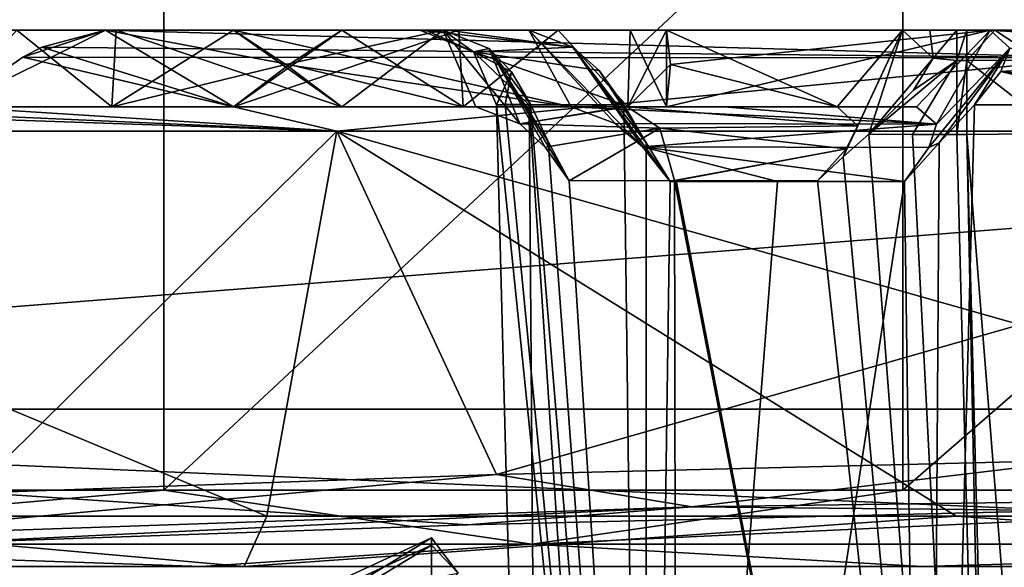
# Model space of a CAD drawing. Header units: millimetres. Extents: x -175 to 175, y 0 to 204.
# Tile 23 of 138: x -160.94 to -154.51, y 79.1 to 82.67. Entities that reach past the tile are written whole.
import ezdxf

# ---------------------------------------------------------------- set-up
doc = ezdxf.new("R2010")
doc.units = ezdxf.units.MM
doc.header["$LTSCALE"] = 65.185185
for name, color, linetype in [('1132', 7, 'CONTINUOUS'), ('1133', 7, 'CONTINUOUS'), ('1135', 7, 'CONTINUOUS'), ('1140', 7, 'CONTINUOUS'), ('1142', 7, 'CONTINUOUS'), ('1152', 7, 'CONTINUOUS'), ('1155', 7, 'CONTINUOUS'), ('1156', 7, 'CONTINUOUS'), ('1157', 7, 'CONTINUOUS'), ('1158', 7, 'CONTINUOUS'), ('1165', 7, 'CONTINUOUS'), ('1166', 7, 'CONTINUOUS'), ('1167', 7, 'CONTINUOUS'), ('1168', 7, 'CONTINUOUS'), ('1169', 7, 'CONTINUOUS'), ('1172', 7, 'CONTINUOUS'), ('1174', 7, 'CONTINUOUS'), ('1181', 7, 'CONTINUOUS'), ('1182', 7, 'CONTINUOUS'), ('1185', 7, 'CONTINUOUS'), ('1186', 7, 'CONTINUOUS'), ('1188', 7, 'CONTINUOUS'), ('1189', 7, 'CONTINUOUS'), ('1195', 7, 'CONTINUOUS'), ('1206', 7, 'CONTINUOUS'), ('1215', 7, 'CONTINUOUS'), ('1218', 7, 'CONTINUOUS'), ('1223', 7, 'CONTINUOUS'), ('1224', 7, 'CONTINUOUS'), ('1317', 7, 'CONTINUOUS'), ('1392', 7, 'CONTINUOUS'), ('858', 7, 'CONTINUOUS'), ('861', 7, 'CONTINUOUS'), ('863', 7, 'CONTINUOUS'), ('867', 7, 'CONTINUOUS'), ('869', 7, 'CONTINUOUS'), ('870', 7, 'CONTINUOUS'), ('875', 7, 'CONTINUOUS'), ('876', 7, 'CONTINUOUS'), ('893', 7, 'CONTINUOUS'), ('908', 7, 'CONTINUOUS')]:
    doc.layers.add(name, color=color, linetype=linetype)

msp = doc.modelspace()

# ---------------------------------------------------------------- linework, layer by layer
at = {"layer": '1132', "color": 7, "linetype": 'CONTINUOUS', "true_color": 0xe0f2ff}
for points in [[(-157.8287, 79.7002, 16.8231), (-154.0126, 79.7944, 18.0813), (-156.552, 79.4895, 17.5586), (-157.8287, 79.7002, 16.8231)], [(-154.0126, 79.7944, 18.0813), (-150.0002, 79.5796, 18.7084), (-156.552, 79.4895, 17.5586), (-154.0126, 79.7944, 18.0813)], [(-161.2597, 79.5786, 14.8044), (-157.8287, 79.7002, 16.8231), (-162.3102, 79.2933, 14.2258), (-161.2597, 79.5786, 14.8044)], [(-157.8287, 79.7002, 16.8231), (-156.552, 79.4895, 17.5586), (-162.3102, 79.2933, 14.2258), (-157.8287, 79.7002, 16.8231)], [(-150.0002, 79.5796, 18.7084), (-154.106, 79.4671, 18.5808), (-156.552, 79.4895, 17.5586), (-150.0002, 79.5796, 18.7084)], [(-156.552, 79.4895, 17.5586), (-161.5328, 79.2506, 15.2118), (-162.3102, 79.2933, 14.2258), (-156.552, 79.4895, 17.5586)], [(-158.0145, 79.3728, 17.2884), (-161.5328, 79.2506, 15.2118), (-156.552, 79.4895, 17.5586), (-158.0145, 79.3728, 17.2884)], [(-154.106, 79.4671, 18.5808), (-158.0145, 79.3728, 17.2884), (-156.552, 79.4895, 17.5586), (-154.106, 79.4671, 18.5808)]]:
    msp.add_3dface(points, dxfattribs=at)
at = {"layer": '1133', "color": 7, "linetype": 'CONTINUOUS', "true_color": 0xe0f2ff}
for points in [[(-166.4608, 79.1, -9.7349), (-159.4751, 79.1, -16.6117), (-163.1905, 79.429, -13.1905), (-166.4608, 79.1, -9.7349)], [(-159.4751, 79.1, -16.6117), (-159.3271, 79.429, -16.155), (-163.1905, 79.429, -13.1905), (-159.4751, 79.1, -16.6117)], [(-159.4751, 79.1, -16.6117), (-149.9999, 79.1, -19.124), (-154.8281, 79.429, -18.0185), (-159.4751, 79.1, -16.6117)], [(-159.4751, 79.1, -16.6117), (-154.8281, 79.429, -18.0185), (-159.3271, 79.429, -16.155), (-159.4751, 79.1, -16.6117)], [(-149.9999, 79.1, -19.124), (-150, 79.429, -18.6542), (-154.8281, 79.429, -18.0185), (-149.9999, 79.1, -19.124)]]:
    msp.add_3dface(points, dxfattribs=at)
at = {"layer": '1135', "color": 7, "linetype": 'CONTINUOUS', "true_color": 0xe0f2ff}
for points in [[(-161.4142, 82.1, -8.0463), (-161.3858, 82.1, -13.5072), (-160.3385, 82.1, -6.9706), (-161.4142, 82.1, -8.0463)], [(-161.3858, 82.1, -13.5072), (-159.5459, 82.1, -11.6673), (-160.3385, 82.1, -6.9706), (-161.3858, 82.1, -13.5072)], [(-160.3385, 82.1, -6.9706), (-159.5459, 82.1, -11.6673), (-158.8388, 82.1, -6.7175), (-160.3385, 82.1, -6.9706)], [(-159.5459, 82.1, -11.6673), (-158.0463, 82.1, -11.4142), (-158.8388, 82.1, -6.7175), (-159.5459, 82.1, -11.6673)], [(-158.8388, 82.1, -6.7175), (-158.0463, 82.1, -11.4142), (-157.3414, 82.1, -5.22), (-158.8388, 82.1, -6.7175)], [(-158.0463, 82.1, -11.4142), (-156.9706, 82.1, -10.3385), (-157.3414, 82.1, -5.22), (-158.0463, 82.1, -11.4142)], [(-156.9706, 82.1, -10.3385), (-156.7175, 82.1, -8.8388), (-157.3414, 82.1, -5.22), (-156.9706, 82.1, -10.3385)], [(-157.3414, 82.1, -5.22), (-156.7175, 82.1, -8.8388), (-156.3451, 82.1, -6.3615), (-157.3414, 82.1, -5.22)], [(-156.3451, 82.1, -6.3615), (-156.7175, 82.1, -8.8388), (-155.0862, 82.1, -7.2076), (-156.3451, 82.1, -6.3615)]]:
    msp.add_3dface(points, dxfattribs=at)
at = {"layer": '1140', "color": 7, "linetype": 'CONTINUOUS', "true_color": 0xe0f2ff}
for points in [[(-154.8236, 81.9183, 7.3226), (-154.5265, 70.5738, 7.0255), (-154.7589, 81.9183, 7.3226), (-154.8236, 81.9183, 7.3226)], [(-154.7589, 81.9183, 7.3226), (-154.5265, 70.5738, 7.0255), (-154.6104, 76.2461, 7.174), (-154.7589, 81.9183, 7.3226)]]:
    msp.add_3dface(points, dxfattribs=at)
at = {"layer": '1142', "color": 7, "linetype": 'CONTINUOUS', "true_color": 0xe0f2ff}
for points in [[(-154.7589, 81.9183, 7.3226), (-153.8496, 70.5787, 7.2351), (-154.1466, 81.9257, 7.5323), (-154.7589, 81.9183, 7.3226)], [(-154.7589, 81.9183, 7.3226), (-154.6104, 76.2461, 7.174), (-153.8496, 70.5787, 7.2351), (-154.7589, 81.9183, 7.3226)]]:
    msp.add_3dface(points, dxfattribs=at)
at = {"layer": '1152', "color": 7, "linetype": 'CONTINUOUS', "true_color": 0xe0f2ff}
for points in [[(-160.7952, 82.4884, 13.4659), (-160.3806, 82.6, 13.209), (-153.9131, 82.4192, 16.927), (-160.7952, 82.4884, 13.4659)], [(-160.3806, 82.6, 13.209), (-153.7019, 82.6, 16.3868), (-153.9131, 82.4192, 16.927), (-160.3806, 82.6, 13.209)], [(-160.9211, 82.4246, 13.5015), (-160.7952, 82.4884, 13.4659), (-153.9131, 82.4192, 16.927), (-160.9211, 82.4246, 13.5015)], [(-160.9211, 82.4246, 13.5015), (-158.8697, 81.942, 15.3628), (-161.3858, 82.1, 13.5072), (-160.9211, 82.4246, 13.5015)], [(-158.8697, 81.942, 15.3628), (-160.9211, 82.4246, 13.5015), (-153.9131, 82.4192, 16.927), (-158.8697, 81.942, 15.3628)], [(-150, 81.942, 17.7395), (-158.8697, 81.942, 15.3628), (-153.9131, 82.4192, 16.927), (-150, 81.942, 17.7395)], [(-158.8697, 81.942, 15.3628), (-165.3628, 81.942, 8.8697), (-161.3858, 82.1, 13.5072), (-158.8697, 81.942, 15.3628)]]:
    msp.add_3dface(points, dxfattribs=at)
at = {"layer": '1155', "color": 7, "linetype": 'CONTINUOUS', "true_color": 0xe0f2ff}
for points in [[(-155.1769, 82.6, 8.0054), (-156.7175, 82.6, 9.5459), (-155.6033, 82.1, 7.7246), (-155.1769, 82.6, 8.0054)], [(-155.6033, 82.1, 7.7246), (-156.7175, 82.6, 9.5459), (-156.6924, 82.3751, 9.2028), (-155.6033, 82.1, 7.7246)], [(-155.4704, 81.9763, 7.4168), (-155.1769, 82.6, 8.0054), (-155.6033, 82.1, 7.7246), (-155.4704, 81.9763, 7.4168)], [(-155.5655, 81.7731, 7.2246), (-155.3983, 81.9215, 7.2671), (-155.1769, 82.6, 8.0054), (-155.5655, 81.7731, 7.2246)], [(-155.5655, 81.7731, 7.2246), (-155.1769, 82.6, 8.0054), (-155.4704, 81.9763, 7.4168), (-155.5655, 81.7731, 7.2246)], [(-155.1769, 82.6, 8.0054), (-155.3983, 81.9215, 7.2671), (-154.9771, 82.4169, 7.5466), (-155.1769, 82.6, 8.0054)], [(-154.9771, 82.4169, 7.5466), (-155.3983, 81.9215, 7.2671), (-155.1052, 82.2096, 7.3815), (-154.9771, 82.4169, 7.5466)], [(-156.7175, 82.1, 8.8388), (-155.6033, 82.1, 7.7246), (-156.6924, 82.3751, 9.2028), (-156.7175, 82.1, 8.8388)], [(-155.5464, 81.8254, 7.2794), (-155.5655, 81.7731, 7.2246), (-155.4704, 81.9763, 7.4168), (-155.5464, 81.8254, 7.2794)], [(-155.7334, 81.6165, 7.1709), (-155.5655, 81.7731, 7.2246), (-155.5464, 81.8254, 7.2794), (-155.7334, 81.6165, 7.1709)]]:
    msp.add_3dface(points, dxfattribs=at)
at = {"layer": '1156', "color": 7, "linetype": 'CONTINUOUS', "true_color": 0xe0f2ff}
for points in [[(-159.5459, 82.6, 6.7175), (-158.1759, 82.6, 5.3475), (-159.2028, 82.3751, 6.6924), (-159.5459, 82.6, 6.7175)], [(-158.1759, 82.6, 5.3475), (-158.8388, 82.1, 6.7175), (-159.2028, 82.3751, 6.6924), (-158.1759, 82.6, 5.3475)], [(-157.9638, 82.1, 5.8425), (-158.8388, 82.1, 6.7175), (-158.1759, 82.6, 5.3475), (-157.9638, 82.1, 5.8425)], [(-157.6759, 81.9879, 5.7131), (-157.9638, 82.1, 5.8425), (-158.1759, 82.6, 5.3475), (-157.6759, 81.9879, 5.7131)], [(-157.8754, 82.4797, 5.2171), (-157.6759, 81.9879, 5.7131), (-158.1759, 82.6, 5.3475), (-157.8754, 82.4797, 5.2171)], [(-157.6061, 82.1171, 5.4606), (-157.4913, 81.8734, 5.6905), (-157.8754, 82.4797, 5.2171), (-157.6061, 82.1171, 5.4606)], [(-157.7297, 82.329, 5.2846), (-157.6061, 82.1171, 5.4606), (-157.8754, 82.4797, 5.2171), (-157.7297, 82.329, 5.2846)], [(-157.4913, 81.8734, 5.6905), (-157.3536, 81.618, 5.9139), (-157.8754, 82.4797, 5.2171), (-157.4913, 81.8734, 5.6905)], [(-157.3536, 81.618, 5.9139), (-157.5109, 81.837, 5.7615), (-157.8754, 82.4797, 5.2171), (-157.3536, 81.618, 5.9139)], [(-157.5109, 81.837, 5.7615), (-157.6759, 81.9879, 5.7131), (-157.8754, 82.4797, 5.2171), (-157.5109, 81.837, 5.7615)]]:
    msp.add_3dface(points, dxfattribs=at)
at = {"layer": '1157', "color": 7, "linetype": 'CONTINUOUS', "true_color": 0xe0f2ff}
for points in [[(-159.5459, 82.6, -6.7175), (-157.3414, 82.1, -5.22), (-157.617, 82.6, -4.7886), (-159.5459, 82.6, -6.7175)], [(-157.3414, 82.1, -5.22), (-159.5459, 82.6, -6.7175), (-159.2028, 82.3751, -6.6924), (-157.3414, 82.1, -5.22)], [(-157.617, 82.6, -4.7886), (-157.3414, 82.1, -5.22), (-157.0544, 81.9907, -5.0877), (-157.617, 82.6, -4.7886)], [(-157.3288, 82.4881, -4.6586), (-157.617, 82.6, -4.7886), (-156.8749, 81.8389, -5.1228), (-157.3288, 82.4881, -4.6586)], [(-156.8749, 81.8389, -5.1228), (-157.617, 82.6, -4.7886), (-157.0544, 81.9907, -5.0877), (-156.8749, 81.8389, -5.1228)], [(-156.6953, 81.6131, -5.2626), (-156.8512, 81.8645, -5.0629), (-157.3288, 82.4881, -4.6586), (-156.6953, 81.6131, -5.2626)], [(-156.6953, 81.6131, -5.2626), (-157.3288, 82.4881, -4.6586), (-156.8749, 81.8389, -5.1228), (-156.6953, 81.6131, -5.2626)], [(-157.3288, 82.4881, -4.6586), (-156.8512, 81.8645, -5.0629), (-157.159, 82.3361, -4.7038), (-157.3288, 82.4881, -4.6586)], [(-158.8388, 82.1, -6.7175), (-157.3414, 82.1, -5.22), (-159.2028, 82.3751, -6.6924), (-158.8388, 82.1, -6.7175)], [(-156.8512, 81.8645, -5.0629), (-156.9968, 82.1131, -4.857), (-157.159, 82.3361, -4.7038), (-156.8512, 81.8645, -5.0629)]]:
    msp.add_3dface(points, dxfattribs=at)
at = {"layer": '1158', "color": 7, "linetype": 'CONTINUOUS', "true_color": 0xe0f2ff}
for points in [[(-155.0862, 82.1, -7.2076), (-156.7175, 82.1, -8.8388), (-154.6054, 82.6, -7.4339), (-155.0862, 82.1, -7.2076)], [(-156.7175, 82.1, -8.8388), (-156.6924, 82.3751, -9.2028), (-154.6054, 82.6, -7.4339), (-156.7175, 82.1, -8.8388)], [(-156.6924, 82.3751, -9.2028), (-156.7175, 82.6, -9.5459), (-154.6054, 82.6, -7.4339), (-156.6924, 82.3751, -9.2028)], [(-154.9568, 81.9866, -6.9178), (-155.0862, 82.1, -7.2076), (-154.6054, 82.6, -7.4339), (-154.9568, 81.9866, -6.9178)], [(-154.4763, 82.4826, -7.1386), (-154.9568, 81.9866, -6.9178), (-154.6054, 82.6, -7.4339), (-154.4763, 82.4826, -7.1386)], [(-154.939, 81.866, -6.7293), (-155.0064, 81.8345, -6.7524), (-154.4763, 82.4826, -7.1386), (-154.939, 81.866, -6.7293)], [(-155.0064, 81.8345, -6.7524), (-154.9568, 81.9866, -6.9178), (-154.4763, 82.4826, -7.1386), (-155.0064, 81.8345, -6.7524)], [(-154.7085, 82.1131, -6.8483), (-154.939, 81.866, -6.7293), (-154.4763, 82.4826, -7.1386), (-154.7085, 82.1131, -6.8483)], [(-154.5364, 82.3306, -6.9838), (-154.7085, 82.1131, -6.8483), (-154.4763, 82.4826, -7.1386), (-154.5364, 82.3306, -6.9838)], [(-154.939, 81.866, -6.7293), (-155.1652, 81.6131, -6.598), (-155.0064, 81.8345, -6.7524), (-154.939, 81.866, -6.7293)]]:
    msp.add_3dface(points, dxfattribs=at)
at = {"layer": '1165', "color": 7, "linetype": 'CONTINUOUS', "true_color": 0xe0f2ff}
for points in [[(-157.9638, 82.1, 5.8425), (-157.6759, 81.9879, 5.7131), (-156.9972, 82.1, 7.0512), (-157.9638, 82.1, 5.8425)], [(-156.9972, 82.1, 7.0512), (-157.6759, 81.9879, 5.7131), (-156.9755, 82.1, 7.0684), (-156.9972, 82.1, 7.0512)], [(-156.9755, 82.1, 7.0684), (-157.6759, 81.9879, 5.7131), (-156.7614, 81.96, 6.7953), (-156.9755, 82.1, 7.0684)], [(-155.4704, 81.9763, 7.4168), (-155.6033, 82.1, 7.7246), (-156.9755, 82.1, 7.0684), (-155.4704, 81.9763, 7.4168)], [(-155.4704, 81.9763, 7.4168), (-156.9755, 82.1, 7.0684), (-156.7614, 81.96, 6.7953), (-155.4704, 81.9763, 7.4168)], [(-157.6759, 81.9879, 5.7131), (-157.5109, 81.837, 5.7615), (-156.7614, 81.96, 6.7953), (-157.6759, 81.9879, 5.7131)], [(-157.5109, 81.837, 5.7615), (-157.3536, 81.618, 5.9139), (-156.7614, 81.96, 6.7953), (-157.5109, 81.837, 5.7615)], [(-157.3536, 81.618, 5.9139), (-156.6672, 81.6184, 6.6752), (-156.7614, 81.96, 6.7953), (-157.3536, 81.618, 5.9139)], [(-155.5464, 81.8254, 7.2794), (-155.4704, 81.9763, 7.4168), (-156.7614, 81.96, 6.7953), (-155.5464, 81.8254, 7.2794)], [(-156.6672, 81.6184, 6.6752), (-155.5464, 81.8254, 7.2794), (-156.7614, 81.96, 6.7953), (-156.6672, 81.6184, 6.6752)], [(-156.6672, 81.6184, 6.6752), (-156.6544, 81.6184, 6.6852), (-155.5464, 81.8254, 7.2794), (-156.6672, 81.6184, 6.6752)], [(-156.6544, 81.6184, 6.6852), (-155.7334, 81.6165, 7.1709), (-155.5464, 81.8254, 7.2794), (-156.6544, 81.6184, 6.6852)]]:
    msp.add_3dface(points, dxfattribs=at)
at = {"layer": '1166', "color": 7, "linetype": 'CONTINUOUS', "true_color": 0xe0f2ff}
for points in [[(-158.147, 82.6, -3.4387), (-157.3288, 82.4881, -4.6586), (-158.3275, 82.6, -2), (-158.147, 82.6, -3.4387)], [(-158.3275, 82.6, -2), (-157.3288, 82.4881, -4.6586), (-157.9786, 82.4582, -2), (-158.3275, 82.6, -2)], [(-157.617, 82.6, -4.7886), (-157.3288, 82.4881, -4.6586), (-158.147, 82.6, -3.4387), (-157.617, 82.6, -4.7886)], [(-157.3288, 82.4881, -4.6586), (-157.159, 82.3361, -4.7038), (-157.9786, 82.4582, -2), (-157.3288, 82.4881, -4.6586)], [(-157.6157, 82.1131, -3.4877), (-157.8277, 82.1131, -2), (-157.9786, 82.4582, -2), (-157.6157, 82.1131, -3.4877)], [(-156.9968, 82.1131, -4.857), (-157.6157, 82.1131, -3.4877), (-157.9786, 82.4582, -2), (-156.9968, 82.1131, -4.857)], [(-157.159, 82.3361, -4.7038), (-156.9968, 82.1131, -4.857), (-157.9786, 82.4582, -2), (-157.159, 82.3361, -4.7038)]]:
    msp.add_3dface(points, dxfattribs=at)
at = {"layer": '1167', "color": 7, "linetype": 'CONTINUOUS', "true_color": 0xe0f2ff}
for points in [[(-158.3275, 82.6, -2), (-157.9786, 82.4582, -2), (-158.3275, 82.6, 4.3287), (-158.3275, 82.6, -2)], [(-158.3275, 82.6, 4.3287), (-157.9786, 82.4582, -2), (-157.9786, 82.4581, 4.3287), (-158.3275, 82.6, 4.3287)], [(-157.9786, 82.4582, -2), (-157.8277, 82.1131, -2), (-157.9786, 82.4581, 4.3287), (-157.9786, 82.4582, -2)], [(-157.8277, 82.1131, -2), (-157.8277, 82.1131, 4.3287), (-157.9786, 82.4581, 4.3287), (-157.8277, 82.1131, -2)]]:
    msp.add_3dface(points, dxfattribs=at)
at = {"layer": '1168', "color": 7, "linetype": 'CONTINUOUS', "true_color": 0xe0f2ff}
for points in [[(-158.3275, 82.6, 4.3287), (-157.9786, 82.4581, 4.3287), (-158.2893, 82.6, 4.8442), (-158.3275, 82.6, 4.3287)], [(-157.9786, 82.4581, 4.3287), (-158.1759, 82.6, 5.3475), (-158.2893, 82.6, 4.8442), (-157.9786, 82.4581, 4.3287)], [(-157.8754, 82.4797, 5.2171), (-158.1759, 82.6, 5.3475), (-157.9786, 82.4581, 4.3287), (-157.8754, 82.4797, 5.2171)], [(-157.7297, 82.329, 5.2846), (-157.8754, 82.4797, 5.2171), (-157.9786, 82.4581, 4.3287), (-157.7297, 82.329, 5.2846)], [(-157.8277, 82.1131, 4.3287), (-157.7297, 82.329, 5.2846), (-157.9786, 82.4581, 4.3287), (-157.8277, 82.1131, 4.3287)], [(-157.8277, 82.1131, 4.3287), (-157.7717, 82.1154, 4.9059), (-157.7297, 82.329, 5.2846), (-157.8277, 82.1131, 4.3287)], [(-157.7717, 82.1154, 4.9059), (-157.6061, 82.1171, 5.4606), (-157.7297, 82.329, 5.2846), (-157.7717, 82.1154, 4.9059)]]:
    msp.add_3dface(points, dxfattribs=at)
at = {"layer": '1169', "color": 7, "linetype": 'CONTINUOUS', "true_color": 0xe0f2ff}
for points in [[(-157.3414, 82.1, -5.22), (-156.3451, 82.1, -6.3615), (-154.9568, 81.9866, -6.9178), (-157.3414, 82.1, -5.22)], [(-157.0544, 81.9907, -5.0877), (-157.3414, 82.1, -5.22), (-154.9568, 81.9866, -6.9178), (-157.0544, 81.9907, -5.0877)], [(-156.3451, 82.1, -6.3615), (-155.0862, 82.1, -7.2076), (-154.9568, 81.9866, -6.9178), (-156.3451, 82.1, -6.3615)], [(-156.8749, 81.8389, -5.1228), (-157.0544, 81.9907, -5.0877), (-154.9568, 81.9866, -6.9178), (-156.8749, 81.8389, -5.1228)], [(-156.8749, 81.8389, -5.1228), (-154.9568, 81.9866, -6.9178), (-155.0064, 81.8345, -6.7524), (-156.8749, 81.8389, -5.1228)], [(-155.1652, 81.6131, -6.598), (-155.9946, 81.6131, -6.004), (-156.8749, 81.8389, -5.1228), (-155.1652, 81.6131, -6.598)], [(-155.1652, 81.6131, -6.598), (-156.8749, 81.8389, -5.1228), (-155.0064, 81.8345, -6.7524), (-155.1652, 81.6131, -6.598)], [(-155.9946, 81.6131, -6.004), (-156.6953, 81.6131, -5.2626), (-156.8749, 81.8389, -5.1228), (-155.9946, 81.6131, -6.004)]]:
    msp.add_3dface(points, dxfattribs=at)
at = {"layer": '1172', "color": 7, "linetype": 'CONTINUOUS', "true_color": 0xe0f2ff}
for points in [[(-154.4763, 82.4826, -7.1386), (-154.6054, 82.6, -7.4339), (-152.5, 82.4582, -7.4786), (-154.4763, 82.4826, -7.1386)], [(-152.5, 82.4582, -7.4786), (-154.6054, 82.6, -7.4339), (-153.571, 82.6, -7.7282), (-152.5, 82.4582, -7.4786)], [(-154.5364, 82.3306, -6.9838), (-154.4763, 82.4826, -7.1386), (-152.5, 82.4582, -7.4786), (-154.5364, 82.3306, -6.9838)], [(-152.5, 82.1131, -7.3277), (-154.5364, 82.3306, -6.9838), (-152.5, 82.4582, -7.4786), (-152.5, 82.1131, -7.3277)], [(-153.63, 82.1131, -7.2065), (-154.7085, 82.1131, -6.8483), (-154.5364, 82.3306, -6.9838), (-153.63, 82.1131, -7.2065)], [(-152.5, 82.1131, -7.3277), (-153.63, 82.1131, -7.2065), (-154.5364, 82.3306, -6.9838), (-152.5, 82.1131, -7.3277)]]:
    msp.add_3dface(points, dxfattribs=at)
at = {"layer": '1174', "color": 7, "linetype": 'CONTINUOUS', "true_color": 0xe0f2ff}
for points in [[(-154.2776, 82.404, 7.7012), (-154.5752, 82.6, 8.0852), (-154.7589, 82.4014, 7.5339), (-154.2776, 82.404, 7.7012)], [(-154.5752, 82.6, 8.0852), (-154.7589, 82.6, 8.0223), (-154.7589, 82.4014, 7.5339), (-154.5752, 82.6, 8.0852)], [(-154.2776, 82.404, 7.7012), (-154.4685, 82.6, 8.2473), (-154.5752, 82.6, 8.0852), (-154.2776, 82.404, 7.7012)], [(-154.1466, 81.9257, 7.5323), (-154.2776, 82.404, 7.7012), (-154.7589, 82.4014, 7.5339), (-154.1466, 81.9257, 7.5323)], [(-154.7589, 81.9183, 7.3226), (-154.1466, 81.9257, 7.5323), (-154.7589, 82.4014, 7.5339), (-154.7589, 81.9183, 7.3226)]]:
    msp.add_3dface(points, dxfattribs=at)
at = {"layer": '1181', "color": 7, "linetype": 'CONTINUOUS', "true_color": 0xe0f2ff}
for points in [[(-154.7589, 82.4014, 7.5339), (-154.7589, 82.6, 8.0223), (-154.8236, 82.4014, 7.5339), (-154.7589, 82.4014, 7.5339)], [(-154.8236, 82.4014, 7.5339), (-154.7589, 82.6, 8.0223), (-154.8236, 82.6, 8.0223), (-154.8236, 82.4014, 7.5339)], [(-154.8236, 81.9183, 7.3226), (-154.7589, 81.9183, 7.3226), (-154.7589, 82.4014, 7.5339), (-154.8236, 81.9183, 7.3226)], [(-154.8236, 81.9183, 7.3226), (-154.7589, 82.4014, 7.5339), (-154.8236, 82.4014, 7.5339), (-154.8236, 81.9183, 7.3226)]]:
    msp.add_3dface(points, dxfattribs=at)
at = {"layer": '1182', "color": 7, "linetype": 'CONTINUOUS', "true_color": 0xe0f2ff}
for points in [[(-155.1769, 82.6, 8.0054), (-154.9771, 82.4169, 7.5466), (-155.0004, 82.6, 8.018), (-155.1769, 82.6, 8.0054)], [(-154.9771, 82.4169, 7.5466), (-154.8236, 82.6, 8.0223), (-155.0004, 82.6, 8.018), (-154.9771, 82.4169, 7.5466)], [(-154.9771, 82.4169, 7.5466), (-154.8236, 82.4014, 7.5339), (-154.8236, 82.6, 8.0223), (-154.9771, 82.4169, 7.5466)], [(-155.3983, 81.9215, 7.2671), (-155.1124, 81.92, 7.3087), (-154.8236, 82.4014, 7.5339), (-155.3983, 81.9215, 7.2671)], [(-155.1052, 82.2096, 7.3815), (-155.3983, 81.9215, 7.2671), (-154.8236, 82.4014, 7.5339), (-155.1052, 82.2096, 7.3815)], [(-155.1124, 81.92, 7.3087), (-154.8236, 81.9183, 7.3226), (-154.8236, 82.4014, 7.5339), (-155.1124, 81.92, 7.3087)], [(-154.9771, 82.4169, 7.5466), (-155.1052, 82.2096, 7.3815), (-154.8236, 82.4014, 7.5339), (-154.9771, 82.4169, 7.5466)]]:
    msp.add_3dface(points, dxfattribs=at)
at = {"layer": '1185', "color": 7, "linetype": 'CONTINUOUS', "true_color": 0xe0f2ff}
for points in [[(-159.182, 82.3751, 11.6924), (-158.0463, 82.1, 11.4142), (-158.8388, 82.6, 11.6673), (-159.182, 82.3751, 11.6924)], [(-158.8388, 82.6, 11.6673), (-158.0463, 82.1, 11.4142), (-158.0744, 82.6, 11.4285), (-158.8388, 82.6, 11.6673)], [(-158.0744, 82.6, 11.4285), (-158.0463, 82.1, 11.4142), (-157.4246, 82.6, 10.9601), (-158.0744, 82.6, 11.4285)], [(-158.0463, 82.1, 11.4142), (-156.9706, 82.1, 10.3385), (-157.4246, 82.6, 10.9601), (-158.0463, 82.1, 11.4142)], [(-157.4246, 82.6, 10.9601), (-156.9706, 82.1, 10.3385), (-156.9563, 82.6, 10.3104), (-157.4246, 82.6, 10.9601)], [(-156.9706, 82.1, 10.3385), (-156.7175, 82.1, 8.8388), (-156.9563, 82.6, 10.3104), (-156.9706, 82.1, 10.3385)], [(-156.7175, 82.1, 8.8388), (-156.7175, 82.6, 9.5459), (-156.9563, 82.6, 10.3104), (-156.7175, 82.1, 8.8388)], [(-156.7175, 82.6, 9.5459), (-156.7175, 82.1, 8.8388), (-156.6924, 82.3751, 9.2028), (-156.7175, 82.6, 9.5459)], [(-159.5459, 82.1, 11.6673), (-158.0463, 82.1, 11.4142), (-159.182, 82.3751, 11.6924), (-159.5459, 82.1, 11.6673)]]:
    msp.add_3dface(points, dxfattribs=at)
at = {"layer": '1186', "color": 7, "linetype": 'CONTINUOUS', "true_color": 0xe0f2ff}
for points in [[(-161.4142, 82.1, -8.0463), (-160.3385, 82.1, -6.9706), (-160.9601, 82.6, -7.4246), (-161.4142, 82.1, -8.0463)], [(-160.9601, 82.6, -7.4246), (-160.3385, 82.1, -6.9706), (-160.3104, 82.6, -6.9563), (-160.9601, 82.6, -7.4246)], [(-160.3385, 82.1, -6.9706), (-158.8388, 82.1, -6.7175), (-160.3104, 82.6, -6.9563), (-160.3385, 82.1, -6.9706)], [(-158.8388, 82.1, -6.7175), (-159.5459, 82.6, -6.7175), (-160.3104, 82.6, -6.9563), (-158.8388, 82.1, -6.7175)], [(-159.5459, 82.6, -6.7175), (-158.8388, 82.1, -6.7175), (-159.2028, 82.3751, -6.6924), (-159.5459, 82.6, -6.7175)]]:
    msp.add_3dface(points, dxfattribs=at)
at = {"layer": '1188', "color": 7, "linetype": 'CONTINUOUS', "true_color": 0xe0f2ff}
for points in [[(-153.7019, 82.6, 16.3868), (-160.3806, 82.6, 13.209), (-153.8642, 82.6, 9.166), (-153.7019, 82.6, 16.3868)], [(-153.8642, 82.6, 9.166), (-160.3806, 82.6, 13.209), (-157.4246, 82.6, 10.9601), (-153.8642, 82.6, 9.166)], [(-160.3806, 82.6, 13.209), (-158.8388, 82.6, 11.6673), (-158.0744, 82.6, 11.4285), (-160.3806, 82.6, 13.209)], [(-160.3806, 82.6, 13.209), (-158.0744, 82.6, 11.4285), (-157.4246, 82.6, 10.9601), (-160.3806, 82.6, 13.209)], [(-155.1769, 82.6, 8.0054), (-155.0004, 82.6, 8.018), (-157.4246, 82.6, 10.9601), (-155.1769, 82.6, 8.0054)], [(-155.1769, 82.6, 8.0054), (-157.4246, 82.6, 10.9601), (-156.9563, 82.6, 10.3104), (-155.1769, 82.6, 8.0054)], [(-154.5752, 82.6, 8.0852), (-154.4685, 82.6, 8.2473), (-157.4246, 82.6, 10.9601), (-154.5752, 82.6, 8.0852)], [(-154.4685, 82.6, 8.2473), (-153.8642, 82.6, 9.166), (-157.4246, 82.6, 10.9601), (-154.4685, 82.6, 8.2473)], [(-154.7589, 82.6, 8.0223), (-154.5752, 82.6, 8.0852), (-157.4246, 82.6, 10.9601), (-154.7589, 82.6, 8.0223)], [(-154.8236, 82.6, 8.0223), (-154.7589, 82.6, 8.0223), (-157.4246, 82.6, 10.9601), (-154.8236, 82.6, 8.0223)], [(-155.0004, 82.6, 8.018), (-154.8236, 82.6, 8.0223), (-157.4246, 82.6, 10.9601), (-155.0004, 82.6, 8.018)], [(-156.7175, 82.6, 9.5459), (-155.1769, 82.6, 8.0054), (-156.9563, 82.6, 10.3104), (-156.7175, 82.6, 9.5459)]]:
    msp.add_3dface(points, dxfattribs=at)
at = {"layer": '1189', "color": 7, "linetype": 'CONTINUOUS', "true_color": 0xe0f2ff}
for points in [[(-160.3806, 82.6, -13.209), (-153.7019, 82.6, -16.3868), (-158.8388, 82.6, -11.6673), (-160.3806, 82.6, -13.209)], [(-158.8388, 82.6, -11.6673), (-153.7019, 82.6, -16.3868), (-158.0744, 82.6, -11.4285), (-158.8388, 82.6, -11.6673)], [(-158.0744, 82.6, -11.4285), (-153.7019, 82.6, -16.3868), (-157.4246, 82.6, -10.9601), (-158.0744, 82.6, -11.4285)], [(-157.4246, 82.6, -10.9601), (-153.7019, 82.6, -16.3868), (-156.9563, 82.6, -10.3104), (-157.4246, 82.6, -10.9601)], [(-153.7019, 82.6, -16.3868), (-156.7175, 82.6, -9.5459), (-156.9563, 82.6, -10.3104), (-153.7019, 82.6, -16.3868)], [(-156.7175, 82.6, -9.5459), (-153.7019, 82.6, -16.3868), (-154.6054, 82.6, -7.4339), (-156.7175, 82.6, -9.5459)], [(-154.6054, 82.6, -7.4339), (-153.7019, 82.6, -16.3868), (-153.571, 82.6, -7.7282), (-154.6054, 82.6, -7.4339)]]:
    msp.add_3dface(points, dxfattribs=at)
at = {"layer": '1195', "color": 7, "linetype": 'CONTINUOUS', "true_color": 0xe0f2ff}
for points in [[(-166.7998, 82.6), (-165.8767, 82.6, -5.492), (-158.3275, 82.6, -2), (-166.7998, 82.6)], [(-165.8767, 82.6, 5.492), (-166.7998, 82.6), (-158.1759, 82.6, 5.3475), (-165.8767, 82.6, 5.492)], [(-158.1759, 82.6, 5.3475), (-166.7998, 82.6), (-158.2893, 82.6, 4.8442), (-158.1759, 82.6, 5.3475)], [(-166.7998, 82.6), (-158.3275, 82.6, -2), (-158.3275, 82.6, 4.3287), (-166.7998, 82.6)], [(-166.7998, 82.6), (-158.3275, 82.6, 4.3287), (-158.2893, 82.6, 4.8442), (-166.7998, 82.6)], [(-165.8767, 82.6, -5.492), (-159.5459, 82.6, -6.7175), (-157.617, 82.6, -4.7886), (-165.8767, 82.6, -5.492)], [(-159.5459, 82.6, -6.7175), (-165.8767, 82.6, -5.492), (-160.3104, 82.6, -6.9563), (-159.5459, 82.6, -6.7175)], [(-165.8767, 82.6, -5.492), (-157.617, 82.6, -4.7886), (-158.147, 82.6, -3.4387), (-165.8767, 82.6, -5.492)], [(-165.8767, 82.6, -5.492), (-158.147, 82.6, -3.4387), (-158.3275, 82.6, -2), (-165.8767, 82.6, -5.492)], [(-165.8767, 82.6, -5.492), (-160.9601, 82.6, -7.4246), (-160.3104, 82.6, -6.9563), (-165.8767, 82.6, -5.492)], [(-165.8767, 82.6, 5.492), (-158.1759, 82.6, 5.3475), (-159.5459, 82.6, 6.7175), (-165.8767, 82.6, 5.492)], [(-165.8767, 82.6, 5.492), (-159.5459, 82.6, 6.7175), (-160.3104, 82.6, 6.9563), (-165.8767, 82.6, 5.492)], [(-160.9601, 82.6, 7.4246), (-165.8767, 82.6, 5.492), (-160.3104, 82.6, 6.9563), (-160.9601, 82.6, 7.4246)]]:
    msp.add_3dface(points, dxfattribs=at)
at = {"layer": '1206', "color": 7, "linetype": 'CONTINUOUS', "true_color": 0xe0f2ff}
for points in [[(-160.3385, 82.1, 6.9706), (-161.3858, 82.1, 13.5072), (-161.4142, 82.1, 8.0463), (-160.3385, 82.1, 6.9706)], [(-159.5459, 82.1, 11.6673), (-161.3858, 82.1, 13.5072), (-160.3385, 82.1, 6.9706), (-159.5459, 82.1, 11.6673)], [(-158.8388, 82.1, 6.7175), (-159.5459, 82.1, 11.6673), (-160.3385, 82.1, 6.9706), (-158.8388, 82.1, 6.7175)], [(-158.8388, 82.1, 6.7175), (-158.0463, 82.1, 11.4142), (-159.5459, 82.1, 11.6673), (-158.8388, 82.1, 6.7175)], [(-158.8388, 82.1, 6.7175), (-157.9638, 82.1, 5.8425), (-158.0463, 82.1, 11.4142), (-158.8388, 82.1, 6.7175)], [(-157.9638, 82.1, 5.8425), (-156.9972, 82.1, 7.0512), (-158.0463, 82.1, 11.4142), (-157.9638, 82.1, 5.8425)], [(-156.9972, 82.1, 7.0512), (-156.9755, 82.1, 7.0684), (-158.0463, 82.1, 11.4142), (-156.9972, 82.1, 7.0512)], [(-156.9755, 82.1, 7.0684), (-156.9706, 82.1, 10.3385), (-158.0463, 82.1, 11.4142), (-156.9755, 82.1, 7.0684)], [(-155.6033, 82.1, 7.7246), (-156.7175, 82.1, 8.8388), (-156.9755, 82.1, 7.0684), (-155.6033, 82.1, 7.7246)], [(-156.9755, 82.1, 7.0684), (-156.7175, 82.1, 8.8388), (-156.9706, 82.1, 10.3385), (-156.9755, 82.1, 7.0684)]]:
    msp.add_3dface(points, dxfattribs=at)
at = {"layer": '1215', "color": 7, "linetype": 'CONTINUOUS', "true_color": 0xe0f2ff}
for points in [[(-160.3806, 82.6, 13.209), (-160.7952, 82.4884, 13.4659), (-159.5459, 82.1, 11.6673), (-160.3806, 82.6, 13.209)], [(-160.3806, 82.6, 13.209), (-159.5459, 82.1, 11.6673), (-159.182, 82.3751, 11.6924), (-160.3806, 82.6, 13.209)], [(-160.3806, 82.6, 13.209), (-159.182, 82.3751, 11.6924), (-158.8388, 82.6, 11.6673), (-160.3806, 82.6, 13.209)], [(-160.7952, 82.4884, 13.4659), (-160.9211, 82.4246, 13.5015), (-159.5459, 82.1, 11.6673), (-160.7952, 82.4884, 13.4659)], [(-160.9211, 82.4246, 13.5015), (-161.3858, 82.1, 13.5072), (-159.5459, 82.1, 11.6673), (-160.9211, 82.4246, 13.5015)]]:
    msp.add_3dface(points, dxfattribs=at)
at = {"layer": '1218', "color": 7, "linetype": 'CONTINUOUS', "true_color": 0xe0f2ff}
for points in [[(-161.3858, 82.1, -13.5072), (-160.9211, 82.4246, -13.5015), (-160.3806, 82.6, -13.209), (-161.3858, 82.1, -13.5072)], [(-161.3858, 82.1, -13.5072), (-160.3806, 82.6, -13.209), (-159.5459, 82.1, -11.6673), (-161.3858, 82.1, -13.5072)], [(-160.3806, 82.6, -13.209), (-160.9211, 82.4246, -13.5015), (-160.7952, 82.4884, -13.4659), (-160.3806, 82.6, -13.209)], [(-159.5459, 82.1, -11.6673), (-160.3806, 82.6, -13.209), (-159.182, 82.3751, -11.6924), (-159.5459, 82.1, -11.6673)], [(-160.3806, 82.6, -13.209), (-158.8388, 82.6, -11.6673), (-159.182, 82.3751, -11.6924), (-160.3806, 82.6, -13.209)]]:
    msp.add_3dface(points, dxfattribs=at)
at = {"layer": '1223', "color": 7, "linetype": 'CONTINUOUS', "true_color": 0xe0f2ff}
for points in [[(-160.9601, 82.6, 7.4246), (-160.3385, 82.1, 6.9706), (-161.4142, 82.1, 8.0463), (-160.9601, 82.6, 7.4246)], [(-160.9601, 82.6, 7.4246), (-160.3104, 82.6, 6.9563), (-160.3385, 82.1, 6.9706), (-160.9601, 82.6, 7.4246)], [(-159.5459, 82.6, 6.7175), (-159.2028, 82.3751, 6.6924), (-160.3385, 82.1, 6.9706), (-159.5459, 82.6, 6.7175)], [(-160.3104, 82.6, 6.9563), (-159.5459, 82.6, 6.7175), (-160.3385, 82.1, 6.9706), (-160.3104, 82.6, 6.9563)], [(-159.2028, 82.3751, 6.6924), (-158.8388, 82.1, 6.7175), (-160.3385, 82.1, 6.9706), (-159.2028, 82.3751, 6.6924)]]:
    msp.add_3dface(points, dxfattribs=at)
at = {"layer": '1224', "color": 7, "linetype": 'CONTINUOUS', "true_color": 0xe0f2ff}
for points in [[(-158.0463, 82.1, -11.4142), (-159.5459, 82.1, -11.6673), (-158.0744, 82.6, -11.4285), (-158.0463, 82.1, -11.4142)], [(-159.5459, 82.1, -11.6673), (-158.8388, 82.6, -11.6673), (-158.0744, 82.6, -11.4285), (-159.5459, 82.1, -11.6673)], [(-158.8388, 82.6, -11.6673), (-159.5459, 82.1, -11.6673), (-159.182, 82.3751, -11.6924), (-158.8388, 82.6, -11.6673)], [(-158.0463, 82.1, -11.4142), (-158.0744, 82.6, -11.4285), (-157.4246, 82.6, -10.9601), (-158.0463, 82.1, -11.4142)], [(-156.9706, 82.1, -10.3385), (-158.0463, 82.1, -11.4142), (-157.4246, 82.6, -10.9601), (-156.9706, 82.1, -10.3385)], [(-156.9706, 82.1, -10.3385), (-157.4246, 82.6, -10.9601), (-156.9563, 82.6, -10.3104), (-156.9706, 82.1, -10.3385)], [(-156.9706, 82.1, -10.3385), (-156.7175, 82.6, -9.5459), (-156.6924, 82.3751, -9.2028), (-156.9706, 82.1, -10.3385)], [(-156.7175, 82.6, -9.5459), (-156.9706, 82.1, -10.3385), (-156.9563, 82.6, -10.3104), (-156.7175, 82.6, -9.5459)], [(-156.7175, 82.1, -8.8388), (-156.9706, 82.1, -10.3385), (-156.6924, 82.3751, -9.2028), (-156.7175, 82.1, -8.8388)]]:
    msp.add_3dface(points, dxfattribs=at)
at = {"layer": '1317', "color": 7, "linetype": 'CONTINUOUS', "true_color": 0xe0f2ff}
for points in [[(-168.2857, 74.6505), (-165.8359, 74.6505, 9.1429), (-158.2516, 79.2884, 1.0846), (-168.2857, 74.6505)], [(-158.2516, 79.2406, -2.0327), (-168.2857, 74.6505), (-158.2516, 79.2884, 1.0846), (-158.2516, 79.2406, -2.0327)], [(-158.2516, 79.2884, 1.0846), (-165.8359, 74.6505, 9.1429), (-158.2516, 79.024, 4.1769), (-158.2516, 79.2884, 1.0846)], [(-165.8359, 74.6505, -9.1429), (-168.2857, 74.6505), (-158.2516, 79.2406, -2.0327), (-165.8359, 74.6505, -9.1429)], [(-158.2515, 78.8764, -5.1449), (-165.8359, 74.6505, -9.1429), (-158.2516, 79.2406, -2.0327), (-158.2515, 78.8764, -5.1449)]]:
    msp.add_3dface(points, dxfattribs=at)
at = {"layer": '1392', "color": 7, "linetype": 'CONTINUOUS', "true_color": 0xe0f2ff}
for points in [[(-158.2516, 79.2406, -2.0327), (-158.2516, 79.2884, 1.0846), (-158.0782, 79.0574, -3.6416), (-158.2516, 79.2406, -2.0327)], [(-158.2516, 79.2884, 1.0846), (-158.2516, 79.024, 4.1769), (-158.0782, 79.0574, -3.6416), (-158.2516, 79.2884, 1.0846)], [(-158.2515, 78.8764, -5.1449), (-158.2516, 79.2406, -2.0327), (-158.0782, 79.0574, -3.6416), (-158.2515, 78.8764, -5.1449)]]:
    msp.add_3dface(points, dxfattribs=at)
at = {"layer": '858', "color": 7, "linetype": 'CONTINUOUS', "true_color": 0xe0f2ff}
for points in [[(-157.5255, 70.5738, 4.0265), (-157.8277, 82.1131, 4.3287), (-157.5255, 70.5738, -2), (-157.5255, 70.5738, 4.0265)], [(-157.5255, 70.5738, -2), (-157.8277, 82.1131, 4.3287), (-157.8277, 82.1131, -2), (-157.5255, 70.5738, -2)]]:
    msp.add_3dface(points, dxfattribs=at)
at = {"layer": '861', "color": 7, "linetype": 'CONTINUOUS', "true_color": 0xe0f2ff}
for points in [[(-157.5255, 70.5738, -2), (-157.8277, 82.1131, -2), (-157.6157, 82.1131, -3.4877), (-157.5255, 70.5738, -2)], [(-156.8522, 70.5738, -4.5128), (-157.5255, 70.5738, -2), (-157.6157, 82.1131, -3.4877), (-156.8522, 70.5738, -4.5128)], [(-156.9968, 82.1131, -4.857), (-156.8522, 70.5738, -4.5128), (-157.6157, 82.1131, -3.4877), (-156.9968, 82.1131, -4.857)], [(-156.8512, 81.8645, -5.0629), (-156.8522, 70.5738, -4.5128), (-156.9968, 82.1131, -4.857), (-156.8512, 81.8645, -5.0629)], [(-152.5, 82.1131, -7.3277), (-152.5, 70.5738, -7.0255), (-155.0128, 70.5738, -6.3522), (-152.5, 82.1131, -7.3277)], [(-152.5, 82.1131, -7.3277), (-155.0128, 70.5738, -6.3522), (-153.63, 82.1131, -7.2065), (-152.5, 82.1131, -7.3277)], [(-153.63, 82.1131, -7.2065), (-155.0128, 70.5738, -6.3522), (-154.7085, 82.1131, -6.8483), (-153.63, 82.1131, -7.2065)], [(-154.7085, 82.1131, -6.8483), (-155.0128, 70.5738, -6.3522), (-154.939, 81.866, -6.7293), (-154.7085, 82.1131, -6.8483)], [(-156.6953, 81.6131, -5.2626), (-156.8522, 70.5738, -4.5128), (-156.8512, 81.8645, -5.0629), (-156.6953, 81.6131, -5.2626)], [(-154.939, 81.866, -6.7293), (-155.0128, 70.5738, -6.3522), (-155.1652, 81.6131, -6.598), (-154.939, 81.866, -6.7293)], [(-155.0128, 70.5738, -6.3522), (-156.8522, 70.5738, -4.5128), (-155.1652, 81.6131, -6.598), (-155.0128, 70.5738, -6.3522)], [(-155.1652, 81.6131, -6.598), (-156.8522, 70.5738, -4.5128), (-155.9946, 81.6131, -6.004), (-155.1652, 81.6131, -6.598)], [(-155.9946, 81.6131, -6.004), (-156.8522, 70.5738, -4.5128), (-156.6953, 81.6131, -5.2626), (-155.9946, 81.6131, -6.004)]]:
    msp.add_3dface(points, dxfattribs=at)
at = {"layer": '863', "color": 7, "linetype": 'CONTINUOUS', "true_color": 0xe0f2ff}
for points in [[(-163.7937, 79.1, -13.7834), (-159.7542, 79.1, -16.8851), (-166.4608, 79.1, -9.7349), (-163.7937, 79.1, -13.7834)], [(-166.4608, 79.1, -9.7349), (-159.7542, 79.1, -16.8851), (-159.4751, 79.1, -16.6117), (-166.4608, 79.1, -9.7349)], [(-159.7542, 79.1, -16.8851), (-155.0493, 79.1, -18.8349), (-159.4751, 79.1, -16.6117), (-159.7542, 79.1, -16.8851)], [(-155.0493, 79.1, -18.8349), (-150, 79.1, -19.5), (-159.4751, 79.1, -16.6117), (-155.0493, 79.1, -18.8349)], [(-159.4751, 79.1, -16.6117), (-150, 79.1, -19.5), (-149.9999, 79.1, -19.124), (-159.4751, 79.1, -16.6117)]]:
    msp.add_3dface(points, dxfattribs=at)
at = {"layer": '867', "color": 7, "linetype": 'CONTINUOUS', "true_color": 0xe0f2ff}
for points in [[(-164.1421, 84.1, -14.1421), (-160, 84.1, -17.3205), (-164.1421, 79.6, -14.1421), (-164.1421, 84.1, -14.1421)], [(-164.1421, 79.6, -14.1421), (-160, 84.1, -17.3205), (-160, 79.6, -17.3205), (-164.1421, 79.6, -14.1421)], [(-160, 84.1, -17.3205), (-155.1764, 84.1, -19.3185), (-160, 79.6, -17.3205), (-160, 84.1, -17.3205)], [(-160, 79.6, -17.3205), (-155.1764, 84.1, -19.3185), (-155.1764, 79.6, -19.3185), (-160, 79.6, -17.3205)], [(-155.1764, 84.1, -19.3185), (-150, 84.1, -20), (-155.1764, 79.6, -19.3185), (-155.1764, 84.1, -19.3185)], [(-155.1764, 79.6, -19.3185), (-150, 84.1, -20), (-150, 79.6, -20), (-155.1764, 79.6, -19.3185)]]:
    msp.add_3dface(points, dxfattribs=at)
at = {"layer": '869', "color": 7, "linetype": 'CONTINUOUS', "true_color": 0xe0f2ff}
for points in [[(-163.1905, 79.429, -13.1905), (-159.3271, 79.429, -16.155), (-165.3628, 81.942, -8.8697), (-163.1905, 79.429, -13.1905)], [(-165.3628, 81.942, -8.8697), (-159.3271, 79.429, -16.155), (-158.8697, 81.942, -15.3628), (-165.3628, 81.942, -8.8697)], [(-159.3271, 79.429, -16.155), (-154.8281, 79.429, -18.0185), (-158.8697, 81.942, -15.3628), (-159.3271, 79.429, -16.155)], [(-154.8281, 79.429, -18.0185), (-150, 79.429, -18.6542), (-158.8697, 81.942, -15.3628), (-154.8281, 79.429, -18.0185)], [(-158.8697, 81.942, -15.3628), (-150, 79.429, -18.6542), (-150, 81.942, -17.7395), (-158.8697, 81.942, -15.3628)]]:
    msp.add_3dface(points, dxfattribs=at)
at = {"layer": '870', "color": 7, "linetype": 'CONTINUOUS', "true_color": 0xe0f2ff}
for points in [[(-165.3628, 81.942, 8.8697), (-158.8697, 81.942, 15.3628), (-161.2597, 79.5786, 14.8044), (-165.3628, 81.942, 8.8697)], [(-161.2597, 79.5786, 14.8044), (-158.8697, 81.942, 15.3628), (-157.8287, 79.7002, 16.8231), (-161.2597, 79.5786, 14.8044)], [(-158.8697, 81.942, 15.3628), (-150, 81.942, 17.7395), (-157.8287, 79.7002, 16.8231), (-158.8697, 81.942, 15.3628)], [(-157.8287, 79.7002, 16.8231), (-150, 81.942, 17.7395), (-154.0126, 79.7944, 18.0813), (-157.8287, 79.7002, 16.8231)]]:
    msp.add_3dface(points, dxfattribs=at)
at = {"layer": '875', "color": 7, "linetype": 'CONTINUOUS', "true_color": 0xe0f2ff}
for points in [[(-130.5, 83.1889, 40.26), (-169.5, 83.1889, 40.26), (-169.5, 80.1266, 24.8648), (-130.5, 83.1889, 40.26)], [(-130.5, 83.1889, 40.26), (-169.5, 80.1266, 24.8648), (-130.5, 80.1266, 24.8648), (-130.5, 83.1889, 40.26)], [(-130.5, 80.1266, 24.8648), (-169.5, 80.1266, 24.8648), (-154.106, 79.4671, 18.5808), (-130.5, 80.1266, 24.8648)], [(-154.106, 79.4671, 18.5808), (-169.5, 80.1266, 24.8648), (-158.0145, 79.3728, 17.2884), (-154.106, 79.4671, 18.5808)], [(-158.0145, 79.3728, 17.2884), (-169.5, 80.1266, 24.8648), (-161.5328, 79.2506, 15.2118), (-158.0145, 79.3728, 17.2884)]]:
    msp.add_3dface(points, dxfattribs=at)
at = {"layer": '876', "color": 7, "linetype": 'CONTINUOUS', "true_color": 0xe0f2ff}
for points in [[(-153.9131, 82.4192, -16.927), (-160.3806, 82.6, -13.209), (-160.7952, 82.4884, -13.4659), (-153.9131, 82.4192, -16.927)], [(-160.3806, 82.6, -13.209), (-153.9131, 82.4192, -16.927), (-153.7019, 82.6, -16.3868), (-160.3806, 82.6, -13.209)], [(-160.9211, 82.4246, -13.5015), (-153.9131, 82.4192, -16.927), (-160.7952, 82.4884, -13.4659), (-160.9211, 82.4246, -13.5015)], [(-161.3858, 82.1, -13.5072), (-158.8697, 81.942, -15.3628), (-160.9211, 82.4246, -13.5015), (-161.3858, 82.1, -13.5072)], [(-160.9211, 82.4246, -13.5015), (-158.8697, 81.942, -15.3628), (-153.9131, 82.4192, -16.927), (-160.9211, 82.4246, -13.5015)], [(-158.8697, 81.942, -15.3628), (-150, 81.942, -17.7395), (-153.9131, 82.4192, -16.927), (-158.8697, 81.942, -15.3628)], [(-165.3628, 81.942, -8.8697), (-158.8697, 81.942, -15.3628), (-163.5072, 82.1, -11.3858), (-165.3628, 81.942, -8.8697)], [(-163.5072, 82.1, -11.3858), (-158.8697, 81.942, -15.3628), (-162.4916, 82.1, -12.4916), (-163.5072, 82.1, -11.3858)], [(-162.4916, 82.1, -12.4916), (-158.8697, 81.942, -15.3628), (-161.3858, 82.1, -13.5072), (-162.4916, 82.1, -12.4916)]]:
    msp.add_3dface(points, dxfattribs=at)
at = {"layer": '893', "color": 7, "linetype": 'CONTINUOUS', "true_color": 0xe0f2ff}
for points in [[(-164.1421, 79.6, -14.1421), (-160, 79.6, -17.3205), (-164.0386, 79.2464, -14.0386), (-164.1421, 79.6, -14.1421)], [(-160, 79.6, -17.3205), (-157.5976, 79.2464, -18.3423), (-164.0386, 79.2464, -14.0386), (-160, 79.6, -17.3205)], [(-160, 79.6, -17.3205), (-155.1764, 79.6, -19.3185), (-157.5976, 79.2464, -18.3423), (-160, 79.6, -17.3205)], [(-155.1764, 79.6, -19.3185), (-150, 79.6, -20), (-157.5976, 79.2464, -18.3423), (-155.1764, 79.6, -19.3185)], [(-150, 79.6, -20), (-150, 79.2464, -19.8536), (-157.5976, 79.2464, -18.3423), (-150, 79.6, -20)], [(-159.7542, 79.1, -16.8851), (-163.7937, 79.1, -13.7834), (-164.0386, 79.2464, -14.0386), (-159.7542, 79.1, -16.8851)], [(-157.5976, 79.2464, -18.3423), (-159.7542, 79.1, -16.8851), (-164.0386, 79.2464, -14.0386), (-157.5976, 79.2464, -18.3423)], [(-155.0493, 79.1, -18.8349), (-159.7542, 79.1, -16.8851), (-157.5976, 79.2464, -18.3423), (-155.0493, 79.1, -18.8349)], [(-150, 79.2464, -19.8536), (-155.0493, 79.1, -18.8349), (-157.5976, 79.2464, -18.3423), (-150, 79.2464, -19.8536)], [(-150, 79.1, -19.5), (-155.0493, 79.1, -18.8349), (-150, 79.2464, -19.8536), (-150, 79.1, -19.5)]]:
    msp.add_3dface(points, dxfattribs=at)
at = {"layer": '908', "color": 7, "linetype": 'CONTINUOUS', "true_color": 0xe0f2ff}
for points in [[(-157.8277, 82.1131, 4.3287), (-156.6467, 70.563, 6.1472), (-157.7717, 82.1154, 4.9059), (-157.8277, 82.1131, 4.3287)], [(-157.8277, 82.1131, 4.3287), (-157.5255, 70.5738, 4.0265), (-156.6467, 70.563, 6.1472), (-157.8277, 82.1131, 4.3287)], [(-157.7717, 82.1154, 4.9059), (-156.6467, 70.563, 6.1472), (-157.6061, 82.1171, 5.4606), (-157.7717, 82.1154, 4.9059)], [(-157.6061, 82.1171, 5.4606), (-156.6467, 70.563, 6.1472), (-157.4913, 81.8734, 5.6905), (-157.6061, 82.1171, 5.4606)], [(-155.5655, 81.7731, 7.2246), (-154.5265, 70.5738, 7.0255), (-155.3983, 81.9215, 7.2671), (-155.5655, 81.7731, 7.2246)], [(-155.3983, 81.9215, 7.2671), (-154.5265, 70.5738, 7.0255), (-155.1124, 81.92, 7.3087), (-155.3983, 81.9215, 7.2671)], [(-154.5265, 70.5738, 7.0255), (-154.8236, 81.9183, 7.3226), (-155.1124, 81.92, 7.3087), (-154.5265, 70.5738, 7.0255)], [(-157.4913, 81.8734, 5.6905), (-156.6467, 70.563, 6.1472), (-157.3536, 81.618, 5.9139), (-157.4913, 81.8734, 5.6905)], [(-155.7334, 81.6165, 7.1709), (-154.5265, 70.5738, 7.0255), (-155.5655, 81.7731, 7.2246), (-155.7334, 81.6165, 7.1709)], [(-157.3536, 81.618, 5.9139), (-156.6467, 70.563, 6.1472), (-156.6672, 81.6184, 6.6752), (-157.3536, 81.618, 5.9139)], [(-156.6467, 70.563, 6.1472), (-154.5265, 70.5738, 7.0255), (-156.6672, 81.6184, 6.6752), (-156.6467, 70.563, 6.1472)], [(-156.6672, 81.6184, 6.6752), (-154.5265, 70.5738, 7.0255), (-156.6544, 81.6184, 6.6852), (-156.6672, 81.6184, 6.6752)], [(-156.6544, 81.6184, 6.6852), (-154.5265, 70.5738, 7.0255), (-155.7334, 81.6165, 7.1709), (-156.6544, 81.6184, 6.6852)]]:
    msp.add_3dface(points, dxfattribs=at)

doc.saveas('drawing.dxf')
